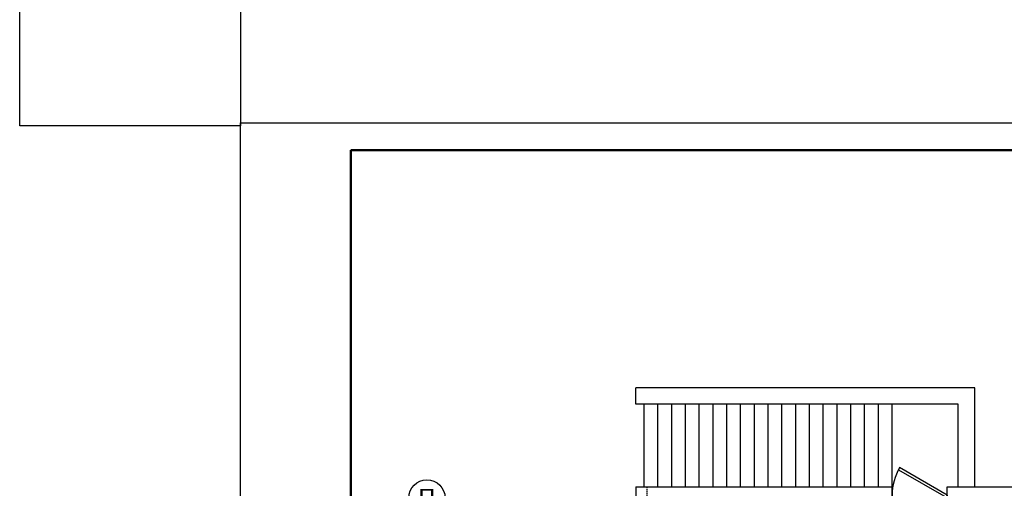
# Model space of a CAD drawing. Header units: inches. Extents: x 8001 to 766003, y -84601 to 563258.
# Tile 101 of 188: x 185097 to 202965, y 511142 to 519640. Entities that reach past the tile are written whole.
import ezdxf
from ezdxf.enums import TextEntityAlignment as Align

# ---------------------------------------------------------------- set-up
doc = ezdxf.new("R2010")
doc.units = ezdxf.units.IN
doc.header["$MEASUREMENT"] = 0
doc.linetypes.add('Dashed', pattern=[19.05, 12.7, -6.35])
doc.layers.add('ПЛАН', color=250, linetype='Continuous', lineweight=30)
doc.styles.add('GOST', font='isocpeur.ttf')

# ---------------------------------------------------------------- blocks, each defined once
blk = doc.blocks.new('kb-axis')
blk.add_circle((0, 0), 1)
at = {"style": 'GOST'}
blk.add_attdef('AXIS', text='', height=1, dxfattribs=at).set_placement((0, 0), align=Align.MIDDLE_CENTER)
blk = doc.blocks.new('*U249')
at = {"color": 5}
for p, q in [((0, 0), (0, -4)), ((-40, 0), (-40, -4))]:
    blk.add_line(p, q, dxfattribs=at)
blk.add_lwpolyline([(0, 0), (-34.64, 20), (-35.52, 18.48), (-0.88, -1.52)], close=True, dxfattribs=at)
blk.add_arc((0, 0), 40, 150, 180, dxfattribs=at)
blk = doc.blocks.new('fkjhkhk')
for p, q in [((173547.2, 273046.6), (178197.5, 273046.6)), ((173547.2, 273046.6), (173547.2, 263376.6)), ((178197.5, 272646.6), (178197.5, 273046.6)), ((179197.5, 273046.6), (213347.5, 273046.6)), ((179197.5, 272646.6), (179197.5, 273046.6))]:
    blk.add_line(p, q)
at = {"color": 1, "linetype": 'Dashed', "ltscale": 2}
blk.add_line((173747.2, 273046.6), (173747.2, 260958.9), dxfattribs=at)
at = {"color": 0}
for points in [[(179697.5, 273046.6), (179697.5, 274846.6), (173547.2, 274846.6)], [(173547.2, 274546.6), (173547.2, 274846.6)], [(179397.5, 273046.6), (179397.5, 274546.6), (173547.2, 274546.6)], [(173697.5, 273046.6), (173697.5, 274546.6)], [(173947.5, 273046.6), (173947.5, 274546.6)], [(174197.5, 273046.6), (174197.5, 274546.6)], [(174447.5, 273046.6), (174447.5, 274546.6)], [(174697.5, 273046.6), (174697.5, 274546.6)], [(174947.5, 273046.6), (174947.5, 274546.6)], [(175197.5, 273046.6), (175197.5, 274546.6)], [(175447.5, 273046.6), (175447.5, 274546.6)], [(175697.5, 273046.6), (175697.5, 274546.6)], [(175947.5, 273046.6), (175947.5, 274546.6)], [(176197.5, 273046.6), (176197.5, 274546.6)], [(176447.5, 273046.6), (176447.5, 274546.6)], [(176697.5, 273046.6), (176697.5, 274546.6)], [(176947.5, 273046.6), (176947.5, 274546.6)], [(177197.5, 273046.6), (177197.5, 274546.6)], [(177447.5, 273046.6), (177447.5, 274546.6)], [(177697.5, 273046.6), (177697.5, 274546.6)], [(177947.5, 273046.6), (177947.5, 274546.6)], [(178197.5, 273046.6), (178197.5, 274546.6)]]:
    blk.add_lwpolyline(points, dxfattribs=at)
at = {"color": 5, "xscale": 25, "yscale": 25, "zscale": 25}
blk.add_blockref('*U249', (179197.5, 272896.6), dxfattribs=at)
at = {"xscale": 330, "yscale": 330, "zscale": 330}
blk.add_blockref('kb-axis', (169753.5, 272846.6), dxfattribs=at).add_auto_attribs({'AXIS': 'П'})

msp = doc.modelspace()

# ---------------------------------------------------------------- linework, layer by layer
msp.add_lwpolyline([(185097.148, 521257.536), (189105.77, 521257.536), (189105.77, 517715.711), (185097.148, 517715.711)], close=True)
at = {"layer": 'ПЛАН', "color": 0}
msp.add_lwpolyline([(189105.77, 517772.808), (253505.77, 517772.808), (253505.77, 475772.808), (189105.77, 475772.808)], close=True, dxfattribs=at)
at = {"layer": 'ПЛАН', "color": 0, "lineweight": 50}
msp.add_lwpolyline([(191105.77, 517272.808), (253005.77, 517272.808), (253005.77, 476272.808), (191105.77, 476272.808)], close=True, dxfattribs=at)

# ---------------------------------------------------------------- next in the draw order: block references
at = {"color": 18, "true_color": 0x000000}
msp.add_blockref('fkjhkhk', (22732.416, 238120.084), dxfattribs=at)

doc.saveas('drawing.dxf')
